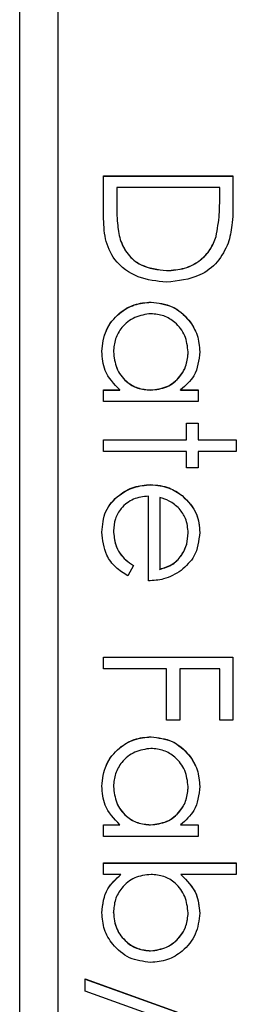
# Model space of a CAD drawing. Header units: millimetres. Extents: x 446 to 2194, y 292 to 1631.
# Tile 9 of 28: x 1027.17 to 1030.01, y 989.7 to 1002.63. Entities that reach past the tile are written whole.
import ezdxf

# ---------------------------------------------------------------- set-up
doc = ezdxf.new("R2010")
doc.units = ezdxf.units.MM

msp = doc.modelspace()

# ---------------------------------------------------------------- linework, layer by layer
at = {"color": 7, "linetype": 'Continuous', "lineweight": 25}
for p, q in [((1027.17, 981.889), (1027.17, 1028.899)), ((1027.67, 1026.493), (1027.67, 970.506)), ((1028.27, 1000.581), (1029.97, 1000.581)), ((1028.27, 1000.054), (1028.27, 1000.581)), ((1028.27, 1000.579), (1029.97, 1000.579)), ((1029.97, 1000.581), (1029.97, 1000.238)), ((1028.444, 1000.428), (1028.444, 1000.233)), ((1029.796, 1000.428), (1028.444, 1000.428)), ((1029.796, 1000.309), (1029.796, 1000.428)), ((1029.796, 1000.307), (1029.796, 1000.309)), ((1028.444, 1000.231), (1028.444, 1000.233)), ((1029.748, 999.784), (1029.748, 999.787)), ((1028.488, 999.745), (1028.488, 999.747)), ((1029.099, 999.337), (1029.099, 999.339)), ((1028.895, 998.923), (1028.895, 998.925)), ((1028.401, 998.27), (1028.401, 998.272)), ((1029.382, 998.268), (1029.382, 998.27)), ((1028.27, 997.77), (1028.485, 997.77)), ((1028.27, 997.617), (1028.27, 997.77)), ((1028.27, 997.768), (1028.485, 997.768)), ((1028.485, 997.768), (1028.485, 997.77)), ((1028.889, 997.768), (1028.889, 997.77)), ((1029.283, 997.77), (1029.512, 997.77)), ((1029.283, 997.768), (1029.283, 997.77)), ((1029.283, 997.768), (1029.512, 997.768)), ((1029.512, 997.77), (1029.512, 997.617)), ((1029.512, 997.617), (1028.27, 997.617)), ((1029.36, 997.334), (1029.512, 997.334)), ((1029.36, 997.116), (1029.36, 997.334)), ((1029.36, 997.332), (1029.512, 997.332)), ((1029.512, 997.334), (1029.512, 997.116)), ((1028.27, 997.116), (1029.36, 997.116)), ((1028.27, 996.964), (1028.27, 997.116)), ((1028.27, 997.114), (1029.36, 997.114)), ((1029.36, 997.114), (1029.36, 997.116)), ((1029.512, 997.116), (1030.014, 997.116)), ((1029.512, 997.114), (1029.512, 997.116)), ((1029.512, 997.114), (1030.014, 997.114)), ((1030.014, 997.116), (1030.014, 996.964)), ((1029.36, 996.964), (1028.27, 996.964)), ((1029.36, 996.746), (1029.36, 996.964)), ((1029.512, 996.964), (1029.512, 996.746)), ((1030.014, 996.964), (1029.512, 996.964)), ((1029.512, 996.746), (1029.36, 996.746)), ((1028.888, 996.526), (1028.888, 996.528)), ((1028.859, 995.264), (1028.859, 996.375)), ((1029.011, 996.359), (1029.011, 995.417)), ((1029.303, 996.383), (1029.303, 996.385)), ((1028.401, 995.92), (1028.401, 995.922)), ((1029.382, 995.889), (1029.382, 995.892)), ((1028.662, 995.465), (1028.591, 995.329)), ((1029.011, 995.414), (1029.011, 995.417)), ((1028.27, 994.109), (1028.27, 994.262)), ((1028.27, 994.262), (1029.97, 994.262)), ((1028.27, 994.26), (1029.97, 994.26)), ((1029.97, 994.262), (1029.97, 993.434)), ((1029.098, 994.109), (1028.27, 994.109)), ((1029.098, 993.434), (1029.098, 994.109)), ((1029.273, 994.109), (1029.273, 993.434)), ((1029.796, 994.109), (1029.273, 994.109)), ((1029.796, 993.434), (1029.796, 994.109)), ((1029.273, 993.434), (1029.098, 993.434)), ((1029.97, 993.434), (1029.796, 993.434)), ((1028.895, 993.214), (1028.895, 993.216)), ((1028.401, 992.561), (1028.401, 992.563)), ((1029.382, 992.559), (1029.382, 992.562)), ((1028.27, 992.061), (1028.485, 992.061)), ((1028.27, 991.908), (1028.27, 992.061)), ((1028.27, 992.059), (1028.485, 992.059)), ((1028.485, 992.059), (1028.485, 992.061)), ((1028.889, 992.059), (1028.889, 992.061)), ((1029.283, 992.061), (1029.512, 992.061)), ((1029.283, 992.059), (1029.283, 992.061)), ((1029.283, 992.059), (1029.512, 992.059)), ((1029.512, 992.061), (1029.512, 991.908)), ((1029.512, 991.908), (1028.27, 991.908)), ((1028.27, 991.56), (1030.014, 991.56)), ((1028.27, 991.407), (1028.27, 991.56)), ((1028.27, 991.558), (1030.014, 991.558)), ((1030.014, 991.56), (1030.014, 991.407)), ((1028.5, 991.407), (1028.27, 991.407)), ((1028.5, 991.405), (1028.5, 991.407)), ((1030.014, 991.407), (1029.287, 991.407)), ((1029.287, 991.405), (1029.287, 991.407)), ((1028.401, 990.905), (1028.401, 990.907)), ((1029.382, 990.902), (1029.382, 990.904)), ((1028.889, 990.403), (1028.889, 990.405)), ((1028.03, 990.035), (1030.014, 989.324)), ((1028.03, 989.874), (1028.03, 990.035)), ((1028.03, 990.032), (1030.014, 989.322)), ((1030.014, 989.163), (1028.03, 989.874))]:
    msp.add_line(p, q, dxfattribs=at)
for points, knots in [([(1029.748, 999.787), (1029.765, 999.883), (1029.796, 1000.056), (1029.796, 1000.232), (1029.796, 1000.309)], [0, 0, 0, 0, 0.559542, 1, 1, 1, 1]), ([(1029.748, 999.784), (1029.765, 999.881), (1029.796, 1000.054), (1029.796, 1000.229), (1029.796, 1000.307)], [0, 0, 0, 0, 0.559542, 1, 1, 1, 1]), ([(1028.444, 1000.233), (1028.444, 1000.142), (1028.444, 999.978), (1028.474, 999.818), (1028.488, 999.747)], [0, 0, 0, 0, 0.560426, 1, 1, 1, 1]), ([(1028.444, 1000.231), (1028.444, 1000.139), (1028.444, 999.976), (1028.474, 999.816), (1028.488, 999.745)], [0, 0, 0, 0, 0.560426, 1, 1, 1, 1]), ([(1029.97, 1000.238), (1029.97, 1000.135), (1029.97, 999.953), (1029.927, 999.776), (1029.909, 999.698)], [0, 0, 0, 0, 0.560445, 1, 1, 1, 1]), ([(1029.099, 999.186), (1028.971, 999.199), (1028.716, 999.224), (1028.412, 999.444), (1028.279, 999.753), (1028.273, 999.954), (1028.27, 1000.054)], [0, 0, 0, 0, 0.280124, 0.559248, 0.778837, 1, 1, 1, 1]), ([(1029.099, 999.339), (1029.179, 999.344), (1029.338, 999.355), (1029.538, 999.461), (1029.681, 999.611), (1029.726, 999.728), (1029.748, 999.787)], [0, 0, 0, 0, 0.280178, 0.559765, 0.779797, 1, 1, 1, 1]), ([(1028.488, 999.747), (1028.517, 999.68), (1028.577, 999.544), (1028.792, 999.373), (1028.983, 999.352), (1029.099, 999.339)], [0, 0, 0, 0, 0.280536, 0.561015, 1, 1, 1, 1]), ([(1028.488, 999.745), (1028.517, 999.677), (1028.577, 999.542), (1028.792, 999.37), (1028.983, 999.349), (1029.099, 999.337)], [0, 0, 0, 0, 0.280536, 0.561015, 1, 1, 1, 1]), ([(1029.099, 999.337), (1029.179, 999.342), (1029.338, 999.353), (1029.538, 999.459), (1029.681, 999.609), (1029.726, 999.726), (1029.748, 999.784)], [0, 0, 0, 0, 0.280178, 0.559765, 0.779797, 1, 1, 1, 1]), ([(1029.909, 999.698), (1029.867, 999.612), (1029.783, 999.439), (1029.496, 999.228), (1029.249, 999.202), (1029.099, 999.186)], [0, 0, 0, 0, 0.280264, 0.560715, 1, 1, 1, 1]), ([(1028.248, 998.277), (1028.259, 998.373), (1028.282, 998.564), (1028.458, 998.775), (1028.67, 998.905), (1028.82, 998.918), (1028.895, 998.925)], [0, 0, 0, 0, 0.279573, 0.559333, 0.779589, 1, 1, 1, 1]), ([(1028.248, 998.275), (1028.259, 998.371), (1028.282, 998.561), (1028.458, 998.773), (1028.67, 998.903), (1028.82, 998.916), (1028.895, 998.923)], [0, 0, 0, 0, 0.279573, 0.559333, 0.779589, 1, 1, 1, 1]), ([(1028.895, 998.925), (1028.99, 998.913), (1029.18, 998.889), (1029.388, 998.709), (1029.515, 998.497), (1029.528, 998.347), (1029.534, 998.272)], [0, 0, 0, 0, 0.279413, 0.559191, 0.779548, 1, 1, 1, 1]), ([(1028.895, 998.923), (1028.99, 998.911), (1029.18, 998.887), (1029.388, 998.707), (1029.515, 998.495), (1029.528, 998.345), (1029.534, 998.27)], [0, 0, 0, 0, 0.279413, 0.559191, 0.779548, 1, 1, 1, 1]), ([(1028.893, 998.772), (1028.82, 998.762), (1028.675, 998.741), (1028.513, 998.608), (1028.418, 998.443), (1028.406, 998.329), (1028.401, 998.272)], [0, 0, 0, 0, 0.279429, 0.559146, 0.77957, 1, 1, 1, 1]), ([(1029.382, 998.27), (1029.373, 998.343), (1029.356, 998.489), (1029.227, 998.654), (1029.064, 998.754), (1028.95, 998.766), (1028.893, 998.772)], [0, 0, 0, 0, 0.2797672, 0.5592905, 0.7797189, 1, 1, 1, 1]), ([(1028.485, 997.77), (1028.409, 997.85), (1028.272, 997.994), (1028.255, 998.191), (1028.248, 998.277)], [0, 0, 0, 0, 0.558763, 1, 1, 1, 1]), ([(1028.401, 998.272), (1028.41, 998.199), (1028.427, 998.053), (1028.552, 997.884), (1028.716, 997.785), (1028.831, 997.775), (1028.889, 997.77)], [0, 0, 0, 0, 0.2798222, 0.5593866, 0.7796028, 1, 1, 1, 1]), ([(1028.401, 998.27), (1028.41, 998.197), (1028.427, 998.051), (1028.552, 997.882), (1028.716, 997.783), (1028.831, 997.773), (1028.889, 997.768)], [0, 0, 0, 0, 0.279822, 0.559387, 0.779603, 1, 1, 1, 1]), ([(1028.889, 997.77), (1028.962, 997.778), (1029.11, 997.794), (1029.272, 997.932), (1029.368, 998.097), (1029.377, 998.213), (1029.382, 998.27)], [0, 0, 0, 0, 0.27966, 0.55921, 0.779487, 1, 1, 1, 1]), ([(1028.889, 997.768), (1028.962, 997.776), (1029.11, 997.792), (1029.272, 997.929), (1029.368, 998.095), (1029.377, 998.21), (1029.382, 998.268)], [0, 0, 0, 0, 0.27966, 0.55921, 0.779487, 1, 1, 1, 1]), ([(1029.534, 998.272), (1029.522, 998.16), (1029.499, 997.96), (1029.349, 997.828), (1029.283, 997.77)], [0, 0, 0, 0, 0.559062, 1, 1, 1, 1]), ([(1028.248, 995.903), (1028.257, 995.998), (1028.274, 996.186), (1028.455, 996.389), (1028.667, 996.508), (1028.814, 996.521), (1028.888, 996.528)], [0, 0, 0, 0, 0.279885, 0.558859, 0.779462, 1, 1, 1, 1]), ([(1028.248, 995.901), (1028.257, 995.995), (1028.274, 996.184), (1028.455, 996.387), (1028.667, 996.505), (1028.814, 996.519), (1028.888, 996.526)], [0, 0, 0, 0, 0.279885, 0.558859, 0.779462, 1, 1, 1, 1]), ([(1028.888, 996.528), (1028.972, 996.52), (1029.123, 996.507), (1029.248, 996.422), (1029.303, 996.385)], [0, 0, 0, 0, 0.559427, 1, 1, 1, 1]), ([(1028.888, 996.526), (1028.972, 996.518), (1029.123, 996.505), (1029.248, 996.42), (1029.303, 996.383)], [0, 0, 0, 0, 0.559427, 1, 1, 1, 1]), ([(1028.859, 996.375), (1028.791, 996.368), (1028.657, 996.352), (1028.505, 996.232), (1028.414, 996.081), (1028.405, 995.975), (1028.401, 995.922)], [0, 0, 0, 0, 0.279963, 0.559359, 0.779526, 1, 1, 1, 1]), ([(1029.265, 996.212), (1029.223, 996.249), (1029.148, 996.315), (1029.053, 996.346), (1029.011, 996.359)], [0, 0, 0, 0, 0.558795, 1, 1, 1, 1]), ([(1029.303, 996.385), (1029.378, 996.309), (1029.512, 996.172), (1029.527, 995.983), (1029.534, 995.899)], [0, 0, 0, 0, 0.558577, 1, 1, 1, 1]), ([(1029.303, 996.383), (1029.378, 996.306), (1029.512, 996.17), (1029.527, 995.981), (1029.534, 995.897)], [0, 0, 0, 0, 0.558577, 1, 1, 1, 1]), ([(1029.382, 995.892), (1029.376, 995.957), (1029.366, 996.075), (1029.296, 996.17), (1029.265, 996.212)], [0, 0, 0, 0, 0.559458, 1, 1, 1, 1]), ([(1028.401, 995.922), (1028.407, 995.86), (1028.417, 995.757), (1028.48, 995.625), (1028.562, 995.534), (1028.629, 995.488), (1028.662, 995.465)], [0, 0, 0, 0, 0.339465, 0.559626, 0.779498, 1, 1, 1, 1]), ([(1028.401, 995.92), (1028.407, 995.857), (1028.417, 995.754), (1028.48, 995.623), (1028.562, 995.532), (1028.629, 995.486), (1028.662, 995.463)], [0, 0, 0, 0, 0.339465, 0.559626, 0.779498, 1, 1, 1, 1]), ([(1028.591, 995.329), (1028.535, 995.364), (1028.423, 995.433), (1028.278, 995.629), (1028.26, 995.799), (1028.248, 995.903)], [0, 0, 0, 0, 0.280919, 0.561407, 1, 1, 1, 1]), ([(1029.011, 995.417), (1029.07, 995.435), (1029.187, 995.473), (1029.306, 995.603), (1029.37, 995.748), (1029.378, 995.844), (1029.382, 995.892)], [0, 0, 0, 0, 0.280138, 0.559194, 0.779598, 1, 1, 1, 1]), ([(1029.011, 995.414), (1029.07, 995.433), (1029.187, 995.47), (1029.306, 995.601), (1029.37, 995.745), (1029.378, 995.841), (1029.382, 995.889)], [0, 0, 0, 0, 0.2801382, 0.5591944, 0.7795977, 1, 1, 1, 1]), ([(1029.534, 995.899), (1029.521, 995.789), (1029.499, 995.592), (1029.354, 995.458), (1029.29, 995.399)], [0, 0, 0, 0, 0.558919, 1, 1, 1, 1]), ([(1029.29, 995.399), (1029.215, 995.355), (1029.081, 995.276), (1028.927, 995.268), (1028.859, 995.264)], [0, 0, 0, 0, 0.5588968, 1, 1, 1, 1]), ([(1028.248, 992.568), (1028.259, 992.664), (1028.282, 992.855), (1028.458, 993.066), (1028.67, 993.197), (1028.82, 993.209), (1028.895, 993.216)], [0, 0, 0, 0, 0.279573, 0.559333, 0.779589, 1, 1, 1, 1]), ([(1028.248, 992.566), (1028.259, 992.662), (1028.282, 992.853), (1028.458, 993.064), (1028.67, 993.194), (1028.82, 993.207), (1028.895, 993.214)], [0, 0, 0, 0, 0.279573, 0.559333, 0.779589, 1, 1, 1, 1]), ([(1028.895, 993.216), (1028.99, 993.204), (1029.18, 993.18), (1029.388, 993.001), (1029.515, 992.788), (1029.528, 992.638), (1029.534, 992.564)], [0, 0, 0, 0, 0.279413, 0.559191, 0.779548, 1, 1, 1, 1]), ([(1028.895, 993.214), (1028.99, 993.202), (1029.18, 993.178), (1029.388, 992.998), (1029.515, 992.786), (1029.528, 992.636), (1029.534, 992.561)], [0, 0, 0, 0, 0.279413, 0.559191, 0.779548, 1, 1, 1, 1]), ([(1028.893, 993.063), (1028.82, 993.053), (1028.675, 993.032), (1028.513, 992.899), (1028.418, 992.734), (1028.406, 992.62), (1028.401, 992.563)], [0, 0, 0, 0, 0.2794286, 0.5591463, 0.7795701, 1, 1, 1, 1]), ([(1029.382, 992.562), (1029.373, 992.634), (1029.356, 992.78), (1029.227, 992.945), (1029.064, 993.045), (1028.95, 993.057), (1028.893, 993.063)], [0, 0, 0, 0, 0.279767, 0.559291, 0.779719, 1, 1, 1, 1]), ([(1028.485, 992.061), (1028.409, 992.141), (1028.272, 992.286), (1028.255, 992.482), (1028.248, 992.568)], [0, 0, 0, 0, 0.558763, 1, 1, 1, 1]), ([(1028.401, 992.563), (1028.41, 992.49), (1028.427, 992.344), (1028.552, 992.175), (1028.716, 992.076), (1028.831, 992.066), (1028.889, 992.061)], [0, 0, 0, 0, 0.279822, 0.559387, 0.779603, 1, 1, 1, 1]), ([(1028.401, 992.561), (1028.41, 992.488), (1028.427, 992.342), (1028.552, 992.173), (1028.716, 992.074), (1028.831, 992.064), (1028.889, 992.059)], [0, 0, 0, 0, 0.279822, 0.559387, 0.779603, 1, 1, 1, 1]), ([(1028.889, 992.061), (1028.962, 992.069), (1029.11, 992.085), (1029.272, 992.223), (1029.368, 992.388), (1029.377, 992.504), (1029.382, 992.562)], [0, 0, 0, 0, 0.27966, 0.55921, 0.779487, 1, 1, 1, 1]), ([(1028.889, 992.059), (1028.962, 992.067), (1029.11, 992.083), (1029.272, 992.221), (1029.368, 992.386), (1029.377, 992.502), (1029.382, 992.559)], [0, 0, 0, 0, 0.27966, 0.55921, 0.779487, 1, 1, 1, 1]), ([(1029.534, 992.564), (1029.522, 992.451), (1029.499, 992.251), (1029.349, 992.119), (1029.283, 992.061)], [0, 0, 0, 0, 0.559062, 1, 1, 1, 1]), ([(1028.248, 990.905), (1028.261, 991.017), (1028.284, 991.217), (1028.434, 991.349), (1028.5, 991.407)], [0, 0, 0, 0, 0.558922, 1, 1, 1, 1]), ([(1028.248, 990.903), (1028.261, 991.015), (1028.284, 991.215), (1028.434, 991.347), (1028.5, 991.405)], [0, 0, 0, 0, 0.5589217, 1, 1, 1, 1]), ([(1028.894, 991.407), (1028.82, 991.399), (1028.673, 991.383), (1028.51, 991.246), (1028.415, 991.08), (1028.406, 990.965), (1028.401, 990.907)], [0, 0, 0, 0, 0.279639, 0.559192, 0.779512, 1, 1, 1, 1]), ([(1029.382, 990.904), (1029.373, 990.977), (1029.355, 991.123), (1029.23, 991.293), (1029.066, 991.392), (1028.951, 991.402), (1028.894, 991.407)], [0, 0, 0, 0, 0.279786, 0.559477, 0.779627, 1, 1, 1, 1]), ([(1029.287, 991.407), (1029.366, 991.328), (1029.506, 991.185), (1029.526, 990.988), (1029.534, 990.901)], [0, 0, 0, 0, 0.559294, 1, 1, 1, 1]), ([(1029.287, 991.405), (1029.366, 991.325), (1029.506, 991.183), (1029.526, 990.986), (1029.534, 990.899)], [0, 0, 0, 0, 0.559294, 1, 1, 1, 1]), ([(1028.889, 990.252), (1028.793, 990.264), (1028.603, 990.288), (1028.395, 990.468), (1028.267, 990.681), (1028.255, 990.831), (1028.248, 990.905)], [0, 0, 0, 0, 0.279433, 0.559216, 0.779559, 1, 1, 1, 1]), ([(1028.401, 990.907), (1028.409, 990.834), (1028.426, 990.689), (1028.556, 990.523), (1028.718, 990.424), (1028.832, 990.411), (1028.889, 990.405)], [0, 0, 0, 0, 0.279756, 0.559279, 0.779725, 1, 1, 1, 1]), ([(1028.401, 990.905), (1028.409, 990.832), (1028.426, 990.686), (1028.556, 990.521), (1028.718, 990.421), (1028.832, 990.409), (1028.889, 990.403)], [0, 0, 0, 0, 0.279756, 0.559279, 0.779725, 1, 1, 1, 1]), ([(1028.889, 990.405), (1028.961, 990.415), (1029.106, 990.436), (1029.269, 990.569), (1029.365, 990.733), (1029.376, 990.847), (1029.382, 990.904)], [0, 0, 0, 0, 0.279403, 0.559104, 0.779552, 1, 1, 1, 1]), ([(1028.889, 990.403), (1028.961, 990.413), (1029.106, 990.434), (1029.269, 990.567), (1029.365, 990.731), (1029.376, 990.845), (1029.382, 990.902)], [0, 0, 0, 0, 0.279403, 0.559104, 0.779552, 1, 1, 1, 1]), ([(1029.534, 990.901), (1029.523, 990.805), (1029.501, 990.614), (1029.325, 990.403), (1029.114, 990.272), (1028.964, 990.259), (1028.889, 990.252)], [0, 0, 0, 0, 0.279577, 0.559334, 0.779604, 1, 1, 1, 1])]:
    msp.add_open_spline(points, degree=3, knots=knots, dxfattribs=at)

doc.saveas('drawing.dxf')
